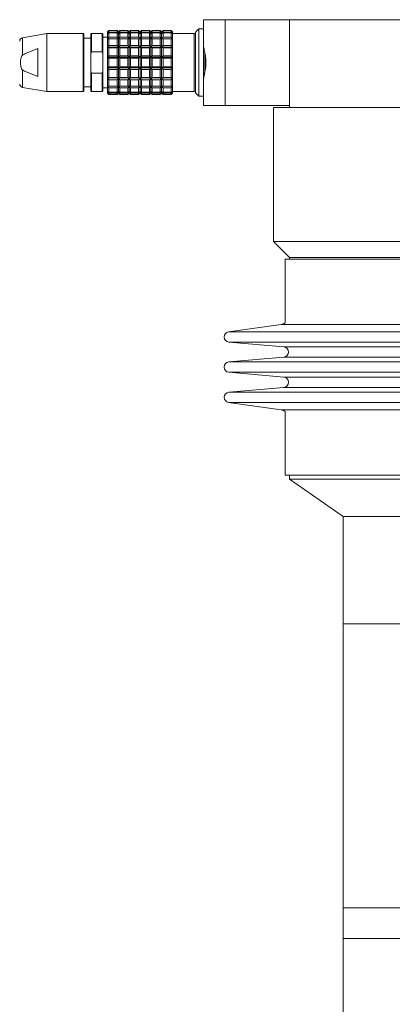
# Model space of a CAD drawing. Header units: inches. Extents: x -4.2 to 22.3, y -10.2 to 17.4.
# Tile 119 of 121: x 15.9 to 18.1, y 5.2 to 11. Entities that reach past the tile are written whole.
import ezdxf

# ---------------------------------------------------------------- set-up
doc = ezdxf.new("R2010")
doc.units = ezdxf.units.IN
doc.header["$MEASUREMENT"] = 0

msp = doc.modelspace()

# ---------------------------------------------------------------- linework, layer by layer
at = {"color": 7, "linetype": 'Continuous', "lineweight": 15}
for p, q in [((16.9622, 10.8305), (16.9622, 10.9795)), ((16.9622, 10.9795), (17.0872, 10.9795)), ((17.0872, 10.9795), (17.0872, 10.4795)), ((17.0872, 10.9795), (17.4622, 10.9795)), ((17.4622, 10.9795), (17.4622, 10.4675)), ((17.4622, 10.9795), (22.0557, 10.9795)), ((16.411, 10.9164), (16.4031, 10.9087)), ((16.4031, 10.9087), (16.411, 10.9164)), ((16.4031, 10.9087), (16.4031, 10.8979)), ((16.411, 10.9164), (16.411, 10.9077)), ((16.4583, 10.9164), (16.411, 10.9164)), ((16.4583, 10.9164), (16.4583, 10.9077)), ((16.4661, 10.9087), (16.4583, 10.9164)), ((16.4583, 10.9164), (16.4661, 10.9087)), ((16.474, 10.9164), (16.4661, 10.9087)), ((16.4661, 10.9087), (16.4661, 10.8979)), ((16.474, 10.9164), (16.474, 10.9077)), ((16.5212, 10.9164), (16.474, 10.9164)), ((16.5212, 10.9164), (16.5212, 10.9077)), ((16.5291, 10.9087), (16.5212, 10.9164)), ((16.537, 10.9164), (16.5291, 10.9087)), ((16.5291, 10.9087), (16.537, 10.9164)), ((16.5291, 10.9087), (16.5291, 10.8979)), ((16.537, 10.9164), (16.537, 10.9077)), ((16.5842, 10.9164), (16.537, 10.9164)), ((16.5842, 10.9164), (16.5842, 10.9077)), ((16.5921, 10.9087), (16.5842, 10.9164)), ((16.6, 10.9164), (16.5921, 10.9087)), ((16.5921, 10.9087), (16.5921, 10.8979)), ((16.6, 10.9164), (16.6, 10.9077)), ((16.6472, 10.9164), (16.6, 10.9164)), ((16.6472, 10.9164), (16.6472, 10.9077)), ((16.6551, 10.9087), (16.6472, 10.9164)), ((16.663, 10.9164), (16.6551, 10.9087)), ((16.6551, 10.9087), (16.663, 10.9164)), ((16.6551, 10.9087), (16.6551, 10.8979)), ((16.663, 10.9164), (16.663, 10.9077)), ((16.7102, 10.9164), (16.663, 10.9164)), ((16.7102, 10.9164), (16.7102, 10.9077)), ((16.7181, 10.9087), (16.7102, 10.9164)), ((16.726, 10.9164), (16.7181, 10.9087)), ((16.7181, 10.9087), (16.7181, 10.8979)), ((16.726, 10.9164), (16.726, 10.9077)), ((16.7732, 10.9164), (16.726, 10.9164)), ((16.7732, 10.9164), (16.7732, 10.9077)), ((16.7811, 10.9087), (16.7732, 10.9164)), ((16.7732, 10.9164), (16.7811, 10.9087)), ((16.7811, 10.8979), (16.7811, 10.9087)), ((16.9181, 10.9098), (16.9149, 10.9067)), ((16.9346, 10.9264), (16.918, 10.9097)), ((16.9513, 10.9264), (16.9346, 10.9264)), ((16.9346, 10.9264), (16.9346, 10.9257)), ((16.9346, 10.9257), (16.9346, 10.5327)), ((16.9622, 10.9264), (16.9511, 10.9264)), ((16.0488, 10.8988), (15.9076, 10.8739)), ((16.2614, 10.8988), (16.0488, 10.8988)), ((16.0488, 10.8988), (16.0488, 10.5602)), ((16.2653, 10.8949), (16.2614, 10.8988)), ((16.2614, 10.8988), (16.2614, 10.7295)), ((16.2653, 10.7295), (16.2653, 10.8949)), ((16.3047, 10.8713), (16.2653, 10.8713)), ((16.3086, 10.8988), (16.3047, 10.8949)), ((16.3047, 10.8949), (16.3047, 10.7799)), ((16.3716, 10.8988), (16.3086, 10.8988)), ((16.3086, 10.8988), (16.3086, 10.7916)), ((16.3756, 10.8949), (16.3716, 10.8988)), ((16.3716, 10.8988), (16.3716, 10.7916)), ((16.3756, 10.7799), (16.3756, 10.8949)), ((16.4031, 10.8772), (16.3756, 10.8772)), ((16.4031, 10.8979), (16.411, 10.9077)), ((16.411, 10.9025), (16.4031, 10.8979)), ((16.4031, 10.8979), (16.4031, 10.8667)), ((16.4031, 10.8667), (16.411, 10.8776)), ((16.411, 10.8677), (16.4031, 10.8667)), ((16.4031, 10.8667), (16.4031, 10.8191)), ((16.411, 10.9077), (16.4583, 10.9077)), ((16.411, 10.9025), (16.411, 10.8776)), ((16.4583, 10.9025), (16.411, 10.9025)), ((16.411, 10.8776), (16.4583, 10.8776)), ((16.411, 10.8677), (16.411, 10.8296)), ((16.4583, 10.8677), (16.411, 10.8677)), ((16.4583, 10.9077), (16.4661, 10.8979)), ((16.4583, 10.9025), (16.4583, 10.8776)), ((16.4661, 10.8979), (16.4583, 10.9025)), ((16.4583, 10.8776), (16.4661, 10.8667)), ((16.4583, 10.8677), (16.4583, 10.8296)), ((16.4661, 10.8667), (16.4583, 10.8677)), ((16.4661, 10.8979), (16.474, 10.9077)), ((16.474, 10.9025), (16.4661, 10.8979)), ((16.4661, 10.8979), (16.4661, 10.8667)), ((16.4661, 10.8667), (16.474, 10.8776)), ((16.474, 10.8677), (16.4661, 10.8667)), ((16.4661, 10.8667), (16.4661, 10.8191)), ((16.474, 10.9077), (16.5212, 10.9077)), ((16.474, 10.9025), (16.474, 10.8776)), ((16.5212, 10.9025), (16.474, 10.9025)), ((16.474, 10.8776), (16.5212, 10.8776)), ((16.474, 10.8677), (16.474, 10.8296)), ((16.5212, 10.8677), (16.474, 10.8677)), ((16.5212, 10.9077), (16.5291, 10.8979)), ((16.5212, 10.9025), (16.5212, 10.8776)), ((16.5291, 10.8979), (16.5212, 10.9025)), ((16.5212, 10.8776), (16.5291, 10.8667)), ((16.5212, 10.8677), (16.5212, 10.8296)), ((16.5291, 10.8667), (16.5212, 10.8677)), ((16.5291, 10.8979), (16.537, 10.9077)), ((16.537, 10.9025), (16.5291, 10.8979)), ((16.5291, 10.8979), (16.5291, 10.8667)), ((16.5291, 10.8667), (16.537, 10.8776)), ((16.537, 10.8677), (16.5291, 10.8667)), ((16.5291, 10.8667), (16.5291, 10.8191)), ((16.537, 10.9077), (16.5842, 10.9077)), ((16.537, 10.9025), (16.537, 10.8776)), ((16.5842, 10.9025), (16.537, 10.9025)), ((16.537, 10.8776), (16.5842, 10.8776)), ((16.537, 10.8677), (16.537, 10.8296)), ((16.5842, 10.8677), (16.537, 10.8677)), ((16.5842, 10.9077), (16.5921, 10.8979)), ((16.5842, 10.9025), (16.5842, 10.8776)), ((16.5921, 10.8979), (16.5842, 10.9025)), ((16.5842, 10.8776), (16.5921, 10.8667)), ((16.5842, 10.8677), (16.5842, 10.8296)), ((16.5921, 10.8667), (16.5842, 10.8677)), ((16.5921, 10.8979), (16.6, 10.9077)), ((16.6, 10.9025), (16.5921, 10.8979)), ((16.5921, 10.8979), (16.5921, 10.8667)), ((16.5921, 10.8667), (16.6, 10.8776)), ((16.6, 10.8677), (16.5921, 10.8667)), ((16.5921, 10.8667), (16.5921, 10.8191)), ((16.6, 10.9077), (16.6472, 10.9077)), ((16.6, 10.9025), (16.6, 10.8776)), ((16.6472, 10.9025), (16.6, 10.9025)), ((16.6, 10.8776), (16.6472, 10.8776)), ((16.6, 10.8677), (16.6, 10.8296)), ((16.6472, 10.8677), (16.6, 10.8677)), ((16.6472, 10.9077), (16.6551, 10.8979)), ((16.6472, 10.9025), (16.6472, 10.8776)), ((16.6551, 10.8979), (16.6472, 10.9025)), ((16.6472, 10.8776), (16.6551, 10.8667)), ((16.6472, 10.8677), (16.6472, 10.8296)), ((16.6551, 10.8667), (16.6472, 10.8677)), ((16.6551, 10.8979), (16.663, 10.9077)), ((16.663, 10.9025), (16.6551, 10.8979)), ((16.6551, 10.8979), (16.6551, 10.8667)), ((16.6551, 10.8667), (16.663, 10.8776)), ((16.663, 10.8677), (16.6551, 10.8667)), ((16.6551, 10.8667), (16.6551, 10.8191)), ((16.663, 10.9077), (16.7102, 10.9077)), ((16.663, 10.9025), (16.663, 10.8776)), ((16.7102, 10.9025), (16.663, 10.9025)), ((16.663, 10.8776), (16.7102, 10.8776)), ((16.663, 10.8677), (16.663, 10.8296)), ((16.7102, 10.8677), (16.663, 10.8677)), ((16.7102, 10.9077), (16.7181, 10.8979)), ((16.7102, 10.9025), (16.7102, 10.8776)), ((16.7181, 10.8979), (16.7102, 10.9025)), ((16.7102, 10.8776), (16.7181, 10.8667)), ((16.7102, 10.8677), (16.7102, 10.8296)), ((16.7181, 10.8667), (16.7102, 10.8677)), ((16.7181, 10.8979), (16.726, 10.9077)), ((16.726, 10.9025), (16.7181, 10.8979)), ((16.7181, 10.8979), (16.7181, 10.8667)), ((16.7181, 10.8667), (16.726, 10.8776)), ((16.726, 10.8677), (16.7181, 10.8667)), ((16.7181, 10.8667), (16.7181, 10.8191)), ((16.726, 10.9077), (16.7732, 10.9077)), ((16.726, 10.9025), (16.726, 10.8776)), ((16.7732, 10.9025), (16.726, 10.9025)), ((16.726, 10.8776), (16.7732, 10.8776)), ((16.726, 10.8677), (16.726, 10.8296)), ((16.7732, 10.8677), (16.726, 10.8677)), ((16.7732, 10.9077), (16.7811, 10.8979)), ((16.7732, 10.9025), (16.7732, 10.8776)), ((16.7811, 10.8979), (16.7732, 10.9025)), ((16.7732, 10.8776), (16.7811, 10.8667)), ((16.7732, 10.8677), (16.7732, 10.8296)), ((16.7811, 10.8667), (16.7732, 10.8677)), ((16.9071, 10.8988), (16.7811, 10.8988)), ((16.7811, 10.8667), (16.7811, 10.8979)), ((16.7811, 10.8191), (16.7811, 10.8667)), ((16.9149, 10.9067), (16.9149, 10.5524)), ((16.9149, 10.5681), (16.9149, 10.8909)), ((15.926, 10.7825), (15.9976, 10.8114)), ((15.9976, 10.8114), (15.9976, 10.6477)), ((16.4031, 10.8191), (16.411, 10.8296)), ((16.4031, 10.8191), (16.4031, 10.7606)), ((16.411, 10.8163), (16.4031, 10.8191)), ((16.4661, 10.8191), (16.4031, 10.8191)), ((16.411, 10.8296), (16.4583, 10.8296)), ((16.411, 10.8163), (16.411, 10.7696)), ((16.4583, 10.8163), (16.411, 10.8163)), ((16.4583, 10.8296), (16.4661, 10.8191)), ((16.4661, 10.8191), (16.4583, 10.8163)), ((16.4583, 10.8163), (16.4583, 10.7696)), ((16.4661, 10.8191), (16.474, 10.8296)), ((16.4661, 10.8191), (16.4661, 10.7606)), ((16.474, 10.8163), (16.4661, 10.8191)), ((16.5291, 10.8191), (16.4661, 10.8191)), ((16.474, 10.8296), (16.5212, 10.8296)), ((16.474, 10.8163), (16.474, 10.7696)), ((16.5212, 10.8163), (16.474, 10.8163)), ((16.5212, 10.8296), (16.5291, 10.8191)), ((16.5291, 10.8191), (16.5212, 10.8163)), ((16.5212, 10.8163), (16.5212, 10.7696)), ((16.5291, 10.8191), (16.537, 10.8296)), ((16.5291, 10.8191), (16.5291, 10.7606)), ((16.537, 10.8163), (16.5291, 10.8191)), ((16.5921, 10.8191), (16.5291, 10.8191)), ((16.537, 10.8296), (16.5842, 10.8296)), ((16.537, 10.8163), (16.537, 10.7696)), ((16.5842, 10.8163), (16.537, 10.8163)), ((16.5842, 10.8296), (16.5921, 10.8191)), ((16.5921, 10.8191), (16.5842, 10.8163)), ((16.5842, 10.8163), (16.5842, 10.7696)), ((16.5921, 10.8191), (16.6, 10.8296)), ((16.5921, 10.8191), (16.5921, 10.7606)), ((16.6, 10.8163), (16.5921, 10.8191)), ((16.6551, 10.8191), (16.5921, 10.8191)), ((16.6, 10.8296), (16.6472, 10.8296)), ((16.6, 10.8163), (16.6, 10.7696)), ((16.6472, 10.8163), (16.6, 10.8163)), ((16.6472, 10.8296), (16.6551, 10.8191)), ((16.6551, 10.8191), (16.6472, 10.8163)), ((16.6472, 10.8163), (16.6472, 10.7696)), ((16.6551, 10.8191), (16.663, 10.8296)), ((16.6551, 10.8191), (16.6551, 10.7606)), ((16.663, 10.8163), (16.6551, 10.8191)), ((16.7181, 10.8191), (16.6551, 10.8191)), ((16.663, 10.8296), (16.7102, 10.8296)), ((16.663, 10.8163), (16.663, 10.7696)), ((16.7102, 10.8163), (16.663, 10.8163)), ((16.7102, 10.8296), (16.7181, 10.8191)), ((16.7181, 10.8191), (16.7102, 10.8163)), ((16.7102, 10.8163), (16.7102, 10.7696)), ((16.7181, 10.8191), (16.726, 10.8296)), ((16.7181, 10.8191), (16.7181, 10.7606)), ((16.726, 10.8163), (16.7181, 10.8191)), ((16.7811, 10.8191), (16.7181, 10.8191)), ((16.726, 10.8296), (16.7732, 10.8296)), ((16.726, 10.8163), (16.726, 10.7696)), ((16.7732, 10.8163), (16.726, 10.8163)), ((16.7732, 10.8296), (16.7811, 10.8191)), ((16.7811, 10.8191), (16.7732, 10.8163)), ((16.7732, 10.8163), (16.7732, 10.7696)), ((16.7811, 10.7606), (16.7811, 10.8191)), ((16.9622, 10.8305), (16.9622, 10.6285)), ((15.9076, 10.7727), (15.9185, 10.7787)), ((15.9185, 10.7787), (15.926, 10.7825)), ((16.3047, 10.7799), (16.3086, 10.7916)), ((16.3047, 10.6791), (16.3047, 10.7799)), ((16.3086, 10.7916), (16.3716, 10.7916)), ((16.3716, 10.7916), (16.3756, 10.7799)), ((16.3756, 10.6791), (16.3756, 10.7799)), ((16.4031, 10.7606), (16.411, 10.7696)), ((16.4031, 10.7606), (16.4031, 10.6984)), ((16.411, 10.7544), (16.4031, 10.7606)), ((16.4661, 10.7606), (16.4031, 10.7606)), ((16.411, 10.7696), (16.4583, 10.7696)), ((16.411, 10.7544), (16.411, 10.7047)), ((16.4583, 10.7544), (16.411, 10.7544)), ((16.4583, 10.7696), (16.4661, 10.7606)), ((16.4661, 10.7606), (16.4583, 10.7544)), ((16.4583, 10.7544), (16.4583, 10.7047)), ((16.4661, 10.7606), (16.474, 10.7696)), ((16.4661, 10.7606), (16.4661, 10.6984)), ((16.474, 10.7544), (16.4661, 10.7606)), ((16.5291, 10.7606), (16.4661, 10.7606)), ((16.474, 10.7696), (16.5212, 10.7696)), ((16.474, 10.7544), (16.474, 10.7047)), ((16.5212, 10.7544), (16.474, 10.7544)), ((16.5212, 10.7696), (16.5291, 10.7606)), ((16.5291, 10.7606), (16.5212, 10.7544)), ((16.5212, 10.7544), (16.5212, 10.7047)), ((16.5291, 10.7606), (16.537, 10.7696)), ((16.5291, 10.7606), (16.5291, 10.6984)), ((16.537, 10.7544), (16.5291, 10.7606)), ((16.5921, 10.7606), (16.5291, 10.7606)), ((16.537, 10.7696), (16.5842, 10.7696)), ((16.537, 10.7544), (16.537, 10.7047)), ((16.5842, 10.7544), (16.537, 10.7544)), ((16.5842, 10.7696), (16.5921, 10.7606)), ((16.5921, 10.7606), (16.5842, 10.7544)), ((16.5842, 10.7544), (16.5842, 10.7047)), ((16.5921, 10.7606), (16.6, 10.7696)), ((16.5921, 10.7606), (16.5921, 10.6984)), ((16.6, 10.7544), (16.5921, 10.7606)), ((16.6551, 10.7606), (16.5921, 10.7606)), ((16.6, 10.7696), (16.6472, 10.7696)), ((16.6, 10.7544), (16.6, 10.7047)), ((16.6472, 10.7544), (16.6, 10.7544)), ((16.6472, 10.7696), (16.6551, 10.7606)), ((16.6551, 10.7606), (16.6472, 10.7544)), ((16.6472, 10.7544), (16.6472, 10.7047)), ((16.6551, 10.7606), (16.663, 10.7696)), ((16.6551, 10.7606), (16.6551, 10.6984)), ((16.663, 10.7544), (16.6551, 10.7606)), ((16.7181, 10.7606), (16.6551, 10.7606)), ((16.663, 10.7696), (16.7102, 10.7696)), ((16.663, 10.7544), (16.663, 10.7047)), ((16.7102, 10.7544), (16.663, 10.7544)), ((16.7102, 10.7696), (16.7181, 10.7606)), ((16.7181, 10.7606), (16.7102, 10.7544)), ((16.7102, 10.7544), (16.7102, 10.7047)), ((16.7181, 10.7606), (16.726, 10.7696)), ((16.7181, 10.7606), (16.7181, 10.6984)), ((16.726, 10.7544), (16.7181, 10.7606)), ((16.7811, 10.7606), (16.7181, 10.7606)), ((16.726, 10.7696), (16.7732, 10.7696)), ((16.726, 10.7544), (16.726, 10.7047)), ((16.7732, 10.7544), (16.726, 10.7544)), ((16.7732, 10.7696), (16.7811, 10.7606)), ((16.7811, 10.7606), (16.7732, 10.7544)), ((16.7732, 10.7544), (16.7732, 10.7047)), ((16.7811, 10.6984), (16.7811, 10.7606)), ((16.9691, 10.6703), (16.9691, 10.7894)), ((15.9185, 10.6803), (15.9076, 10.6864)), ((15.926, 10.6765), (15.9185, 10.6803)), ((16.2614, 10.7295), (16.2614, 10.5602)), ((16.2653, 10.5642), (16.2653, 10.7295)), ((16.3086, 10.6674), (16.3047, 10.6791)), ((16.3047, 10.6791), (16.3047, 10.5642)), ((16.3756, 10.6791), (16.3716, 10.6674)), ((16.3756, 10.5642), (16.3756, 10.6791)), ((16.4031, 10.6984), (16.411, 10.7047)), ((16.4661, 10.6984), (16.4031, 10.6984)), ((16.411, 10.6895), (16.4031, 10.6984)), ((16.4031, 10.6984), (16.4031, 10.64)), ((16.411, 10.7047), (16.4583, 10.7047)), ((16.4583, 10.6895), (16.411, 10.6895)), ((16.411, 10.6895), (16.411, 10.6428)), ((16.4583, 10.7047), (16.4661, 10.6984)), ((16.4661, 10.6984), (16.4583, 10.6895)), ((16.4583, 10.6895), (16.4583, 10.6428)), ((16.4661, 10.6984), (16.474, 10.7047)), ((16.5291, 10.6984), (16.4661, 10.6984)), ((16.4661, 10.6984), (16.4661, 10.64)), ((16.474, 10.6895), (16.4661, 10.6984)), ((16.474, 10.7047), (16.5212, 10.7047)), ((16.5212, 10.6895), (16.474, 10.6895)), ((16.474, 10.6895), (16.474, 10.6428)), ((16.5212, 10.7047), (16.5291, 10.6984)), ((16.5291, 10.6984), (16.5212, 10.6895)), ((16.5212, 10.6895), (16.5212, 10.6428)), ((16.5291, 10.6984), (16.537, 10.7047)), ((16.5921, 10.6984), (16.5291, 10.6984)), ((16.5291, 10.6984), (16.5291, 10.64)), ((16.537, 10.6895), (16.5291, 10.6984)), ((16.537, 10.7047), (16.5842, 10.7047)), ((16.5842, 10.6895), (16.537, 10.6895)), ((16.537, 10.6895), (16.537, 10.6428)), ((16.5842, 10.7047), (16.5921, 10.6984)), ((16.5921, 10.6984), (16.5842, 10.6895)), ((16.5842, 10.6895), (16.5842, 10.6428)), ((16.5921, 10.6984), (16.6, 10.7047)), ((16.6551, 10.6984), (16.5921, 10.6984)), ((16.5921, 10.6984), (16.5921, 10.64)), ((16.6, 10.6895), (16.5921, 10.6984)), ((16.6, 10.7047), (16.6472, 10.7047)), ((16.6, 10.6895), (16.6, 10.6428)), ((16.6472, 10.6895), (16.6, 10.6895)), ((16.6472, 10.7047), (16.6551, 10.6984)), ((16.6551, 10.6984), (16.6472, 10.6895)), ((16.6472, 10.6895), (16.6472, 10.6428)), ((16.6551, 10.6984), (16.663, 10.7047)), ((16.7181, 10.6984), (16.6551, 10.6984)), ((16.6551, 10.6984), (16.6551, 10.64)), ((16.663, 10.6895), (16.6551, 10.6984)), ((16.663, 10.7047), (16.7102, 10.7047)), ((16.7102, 10.6895), (16.663, 10.6895)), ((16.663, 10.6895), (16.663, 10.6428)), ((16.7102, 10.7047), (16.7181, 10.6984)), ((16.7181, 10.6984), (16.7102, 10.6895)), ((16.7102, 10.6895), (16.7102, 10.6428)), ((16.7181, 10.6984), (16.726, 10.7047)), ((16.7811, 10.6984), (16.7181, 10.6984)), ((16.7181, 10.6984), (16.7181, 10.64)), ((16.726, 10.6895), (16.7181, 10.6984)), ((16.726, 10.7047), (16.7732, 10.7047)), ((16.726, 10.6895), (16.726, 10.6428)), ((16.7732, 10.6895), (16.726, 10.6895)), ((16.7732, 10.7047), (16.7811, 10.6984)), ((16.7811, 10.6984), (16.7732, 10.6895)), ((16.7732, 10.6895), (16.7732, 10.6428)), ((16.7811, 10.64), (16.7811, 10.6984)), ((15.9976, 10.6477), (15.926, 10.6765)), ((16.3716, 10.6674), (16.3086, 10.6674)), ((16.3086, 10.6674), (16.3086, 10.5602)), ((16.3716, 10.6674), (16.3716, 10.5602)), ((16.4031, 10.64), (16.411, 10.6428)), ((16.4661, 10.64), (16.4031, 10.64)), ((16.411, 10.6294), (16.4031, 10.64)), ((16.4031, 10.64), (16.4031, 10.5923)), ((16.411, 10.6428), (16.4583, 10.6428)), ((16.4583, 10.6294), (16.411, 10.6294)), ((16.411, 10.6294), (16.411, 10.5913)), ((16.4583, 10.6428), (16.4661, 10.64)), ((16.4661, 10.64), (16.4583, 10.6294)), ((16.4583, 10.6294), (16.4583, 10.5913)), ((16.4661, 10.64), (16.474, 10.6428)), ((16.5291, 10.64), (16.4661, 10.64)), ((16.4661, 10.64), (16.4661, 10.5923)), ((16.474, 10.6294), (16.4661, 10.64)), ((16.474, 10.6428), (16.5212, 10.6428)), ((16.5212, 10.6294), (16.474, 10.6294)), ((16.474, 10.6294), (16.474, 10.5913)), ((16.5212, 10.6428), (16.5291, 10.64)), ((16.5291, 10.64), (16.5212, 10.6294)), ((16.5212, 10.6294), (16.5212, 10.5913)), ((16.5291, 10.64), (16.537, 10.6428)), ((16.5921, 10.64), (16.5291, 10.64)), ((16.5291, 10.64), (16.5291, 10.5923)), ((16.537, 10.6294), (16.5291, 10.64)), ((16.537, 10.6428), (16.5842, 10.6428)), ((16.5842, 10.6294), (16.537, 10.6294)), ((16.537, 10.6294), (16.537, 10.5913)), ((16.5842, 10.6428), (16.5921, 10.64)), ((16.5921, 10.64), (16.5842, 10.6294)), ((16.5842, 10.6294), (16.5842, 10.5913)), ((16.5921, 10.64), (16.6, 10.6428)), ((16.6551, 10.64), (16.5921, 10.64)), ((16.5921, 10.64), (16.5921, 10.5923)), ((16.6, 10.6294), (16.5921, 10.64)), ((16.6, 10.6428), (16.6472, 10.6428)), ((16.6472, 10.6294), (16.6, 10.6294)), ((16.6, 10.6294), (16.6, 10.5913)), ((16.6472, 10.6428), (16.6551, 10.64)), ((16.6551, 10.64), (16.6472, 10.6294)), ((16.6472, 10.6294), (16.6472, 10.5913)), ((16.6551, 10.64), (16.663, 10.6428)), ((16.7181, 10.64), (16.6551, 10.64)), ((16.6551, 10.64), (16.6551, 10.5923)), ((16.663, 10.6294), (16.6551, 10.64)), ((16.663, 10.6428), (16.7102, 10.6428)), ((16.7102, 10.6294), (16.663, 10.6294)), ((16.663, 10.6294), (16.663, 10.5913)), ((16.7102, 10.6428), (16.7181, 10.64)), ((16.7181, 10.64), (16.7102, 10.6294)), ((16.7102, 10.6294), (16.7102, 10.5913)), ((16.7181, 10.64), (16.726, 10.6428)), ((16.7811, 10.64), (16.7181, 10.64)), ((16.7181, 10.64), (16.7181, 10.5923)), ((16.726, 10.6294), (16.7181, 10.64)), ((16.726, 10.6428), (16.7732, 10.6428)), ((16.7732, 10.6294), (16.726, 10.6294)), ((16.726, 10.6294), (16.726, 10.5913)), ((16.7732, 10.6428), (16.7811, 10.64)), ((16.7811, 10.64), (16.7732, 10.6294)), ((16.7732, 10.6294), (16.7732, 10.5913)), ((16.7811, 10.5923), (16.7811, 10.64)), ((16.9622, 10.4795), (16.9622, 10.6285)), ((15.9076, 10.5851), (16.0488, 10.5602)), ((16.2614, 10.5602), (16.2653, 10.5642)), ((16.2653, 10.5878), (16.3047, 10.5878)), ((16.3047, 10.5642), (16.3086, 10.5602)), ((16.3716, 10.5602), (16.3756, 10.5642)), ((16.3756, 10.5819), (16.4031, 10.5819)), ((16.4031, 10.5923), (16.411, 10.5913)), ((16.411, 10.5814), (16.4031, 10.5923)), ((16.4031, 10.5923), (16.4031, 10.5612)), ((16.411, 10.5913), (16.4583, 10.5913)), ((16.411, 10.5814), (16.411, 10.5566)), ((16.4583, 10.5814), (16.411, 10.5814)), ((16.4583, 10.5913), (16.4661, 10.5923)), ((16.4661, 10.5923), (16.4583, 10.5814)), ((16.4583, 10.5814), (16.4583, 10.5566)), ((16.4661, 10.5923), (16.474, 10.5913)), ((16.4661, 10.5923), (16.4661, 10.5612)), ((16.474, 10.5814), (16.4661, 10.5923)), ((16.474, 10.5913), (16.5212, 10.5913)), ((16.474, 10.5814), (16.474, 10.5566)), ((16.5212, 10.5814), (16.474, 10.5814)), ((16.5212, 10.5913), (16.5291, 10.5923)), ((16.5291, 10.5923), (16.5212, 10.5814)), ((16.5212, 10.5814), (16.5212, 10.5566)), ((16.5291, 10.5923), (16.537, 10.5913)), ((16.5291, 10.5923), (16.5291, 10.5612)), ((16.537, 10.5814), (16.5291, 10.5923)), ((16.537, 10.5913), (16.5842, 10.5913)), ((16.5842, 10.5814), (16.537, 10.5814)), ((16.537, 10.5814), (16.537, 10.5566)), ((16.5842, 10.5913), (16.5921, 10.5923)), ((16.5921, 10.5923), (16.5842, 10.5814)), ((16.5842, 10.5814), (16.5842, 10.5566)), ((16.5921, 10.5923), (16.6, 10.5913)), ((16.5921, 10.5923), (16.5921, 10.5612)), ((16.6, 10.5814), (16.5921, 10.5923)), ((16.6, 10.5913), (16.6472, 10.5913)), ((16.6472, 10.5814), (16.6, 10.5814)), ((16.6, 10.5814), (16.6, 10.5566)), ((16.6472, 10.5913), (16.6551, 10.5923)), ((16.6551, 10.5923), (16.6472, 10.5814)), ((16.6472, 10.5814), (16.6472, 10.5566)), ((16.6551, 10.5923), (16.663, 10.5913)), ((16.6551, 10.5923), (16.6551, 10.5612)), ((16.663, 10.5814), (16.6551, 10.5923)), ((16.663, 10.5913), (16.7102, 10.5913)), ((16.663, 10.5814), (16.663, 10.5566)), ((16.7102, 10.5814), (16.663, 10.5814)), ((16.7102, 10.5913), (16.7181, 10.5923)), ((16.7181, 10.5923), (16.7102, 10.5814)), ((16.7102, 10.5814), (16.7102, 10.5566)), ((16.7181, 10.5923), (16.726, 10.5913)), ((16.7181, 10.5923), (16.7181, 10.5612)), ((16.726, 10.5814), (16.7181, 10.5923)), ((16.726, 10.5913), (16.7732, 10.5913)), ((16.7732, 10.5814), (16.726, 10.5814)), ((16.726, 10.5814), (16.726, 10.5566)), ((16.7732, 10.5913), (16.7811, 10.5923)), ((16.7811, 10.5923), (16.7732, 10.5814)), ((16.7732, 10.5814), (16.7732, 10.5566)), ((16.7811, 10.5612), (16.7811, 10.5923)), ((16.0488, 10.5602), (16.2614, 10.5602)), ((16.3086, 10.5602), (16.3716, 10.5602)), ((16.4031, 10.5612), (16.411, 10.5566)), ((16.411, 10.5513), (16.4031, 10.5612)), ((16.4031, 10.5612), (16.4031, 10.5504)), ((16.4031, 10.5504), (16.411, 10.5427)), ((16.411, 10.5427), (16.4031, 10.5504)), ((16.411, 10.5566), (16.4583, 10.5566)), ((16.4583, 10.5513), (16.411, 10.5513)), ((16.411, 10.5513), (16.411, 10.5427)), ((16.411, 10.5427), (16.4583, 10.5427)), ((16.4583, 10.5566), (16.4661, 10.5612)), ((16.4661, 10.5612), (16.4583, 10.5513)), ((16.4583, 10.5513), (16.4583, 10.5427)), ((16.4583, 10.5427), (16.4661, 10.5504)), ((16.4661, 10.5504), (16.4583, 10.5427)), ((16.4661, 10.5612), (16.474, 10.5566)), ((16.4661, 10.5612), (16.4661, 10.5504)), ((16.474, 10.5513), (16.4661, 10.5612)), ((16.4661, 10.5504), (16.474, 10.5427)), ((16.474, 10.5427), (16.4661, 10.5504)), ((16.474, 10.5566), (16.5212, 10.5566)), ((16.5212, 10.5513), (16.474, 10.5513)), ((16.474, 10.5513), (16.474, 10.5427)), ((16.474, 10.5427), (16.5212, 10.5427)), ((16.5212, 10.5566), (16.5291, 10.5612)), ((16.5291, 10.5612), (16.5212, 10.5513)), ((16.5212, 10.5513), (16.5212, 10.5427)), ((16.5212, 10.5427), (16.5291, 10.5504)), ((16.5291, 10.5504), (16.5212, 10.5427)), ((16.5291, 10.5612), (16.537, 10.5566)), ((16.5291, 10.5612), (16.5291, 10.5504)), ((16.537, 10.5513), (16.5291, 10.5612)), ((16.5291, 10.5504), (16.537, 10.5427)), ((16.537, 10.5427), (16.5291, 10.5504)), ((16.537, 10.5566), (16.5842, 10.5566)), ((16.5842, 10.5513), (16.537, 10.5513)), ((16.537, 10.5513), (16.537, 10.5427)), ((16.537, 10.5427), (16.5842, 10.5427)), ((16.5842, 10.5566), (16.5921, 10.5612)), ((16.5921, 10.5612), (16.5842, 10.5513)), ((16.5842, 10.5513), (16.5842, 10.5427)), ((16.5842, 10.5427), (16.5921, 10.5504)), ((16.5921, 10.5504), (16.5842, 10.5427)), ((16.5921, 10.5612), (16.6, 10.5566)), ((16.5921, 10.5612), (16.5921, 10.5504)), ((16.6, 10.5513), (16.5921, 10.5612)), ((16.5921, 10.5504), (16.6, 10.5427)), ((16.6, 10.5427), (16.5921, 10.5504)), ((16.6, 10.5566), (16.6472, 10.5566)), ((16.6472, 10.5513), (16.6, 10.5513)), ((16.6, 10.5513), (16.6, 10.5427)), ((16.6, 10.5427), (16.6472, 10.5427)), ((16.6472, 10.5566), (16.6551, 10.5612)), ((16.6551, 10.5612), (16.6472, 10.5513)), ((16.6472, 10.5513), (16.6472, 10.5427)), ((16.6472, 10.5427), (16.6551, 10.5504)), ((16.6551, 10.5504), (16.6472, 10.5427)), ((16.6551, 10.5612), (16.663, 10.5566)), ((16.6551, 10.5612), (16.6551, 10.5504)), ((16.663, 10.5513), (16.6551, 10.5612)), ((16.6551, 10.5504), (16.663, 10.5427)), ((16.663, 10.5427), (16.6551, 10.5504)), ((16.663, 10.5566), (16.7102, 10.5566)), ((16.7102, 10.5513), (16.663, 10.5513)), ((16.663, 10.5513), (16.663, 10.5427)), ((16.663, 10.5427), (16.7102, 10.5427)), ((16.7102, 10.5566), (16.7181, 10.5612)), ((16.7181, 10.5612), (16.7102, 10.5513)), ((16.7102, 10.5513), (16.7102, 10.5427)), ((16.7102, 10.5427), (16.7181, 10.5504)), ((16.7181, 10.5504), (16.7102, 10.5427)), ((16.7181, 10.5612), (16.726, 10.5566)), ((16.7181, 10.5612), (16.7181, 10.5504)), ((16.726, 10.5513), (16.7181, 10.5612)), ((16.7181, 10.5504), (16.726, 10.5427)), ((16.726, 10.5427), (16.7181, 10.5504)), ((16.726, 10.5566), (16.7732, 10.5566)), ((16.726, 10.5513), (16.726, 10.5427)), ((16.7732, 10.5513), (16.726, 10.5513)), ((16.726, 10.5427), (16.7732, 10.5427)), ((16.7732, 10.5566), (16.7811, 10.5612)), ((16.7811, 10.5612), (16.7732, 10.5513)), ((16.7732, 10.5513), (16.7732, 10.5427)), ((16.7732, 10.5427), (16.7811, 10.5504)), ((16.7811, 10.5504), (16.7732, 10.5427)), ((16.7811, 10.5504), (16.7811, 10.5612)), ((16.7811, 10.5602), (16.9071, 10.5602)), ((16.9149, 10.5524), (16.9346, 10.5327)), ((16.9346, 10.5327), (16.9622, 10.5327)), ((17.0872, 10.4795), (16.9622, 10.4795)), ((17.0872, 10.4795), (17.4622, 10.4795)), ((17.3687, 10.4675), (17.3687, 9.686)), ((17.3687, 10.4675), (19.7122, 10.4675)), ((22.0557, 10.4675), (17.4622, 10.4675)), ((17.3687, 9.686), (17.4622, 9.5925)), ((19.7122, 9.686), (17.3687, 9.686)), ((17.4622, 9.5925), (17.4622, 9.5838)), ((19.4347, 9.5925), (17.4622, 9.5925)), ((17.4372, 9.5838), (17.4372, 9.2123)), ((17.4372, 9.5838), (19.436, 9.5838)), ((17.4141, 9.2028), (17.108, 9.1598)), ((17.1095, 9.1002), (17.4298, 9.0718)), ((17.4298, 9.012), (17.1095, 8.9837)), ((17.1095, 8.9239), (17.4298, 8.8956)), ((17.4298, 8.8358), (17.1095, 8.8075)), ((17.108, 8.7479), (17.4141, 8.7049)), ((17.4372, 8.6954), (17.4372, 8.3238)), ((17.4372, 8.3238), (19.4128, 8.3238)), ((17.4622, 8.3238), (17.4622, 8.3013)), ((17.4622, 8.3013), (17.7747, 8.0825)), ((19.4105, 8.3013), (17.4622, 8.3013)), ((17.7747, 8.0825), (17.7747, 7.4575)), ((19.7122, 8.0825), (17.7747, 8.0825)), ((17.7747, 8.0825), (21.5349, 8.0825)), ((17.7747, 7.4575), (17.7747, 5.8005)), ((17.7747, 7.4575), (18.2559, 7.4575)), ((17.7747, 5.8005), (17.7747, 5.6215)), ((17.7747, 5.8005), (21.6497, 5.8005)), ((17.7747, 5.8005), (19.8926, 5.8005)), ((17.7747, 5.6215), (17.7747, 0.8005)), ((17.7747, 5.6215), (21.6497, 5.6215))]:
    msp.add_line(p, q, dxfattribs=at)
at = {"color": 8, "linetype": 'Continuous', "lineweight": 15}
for p, q in [((15.9076, 10.8739), (15.9076, 10.7727)), ((16.9071, 10.8988), (16.9071, 10.5602)), ((15.9076, 10.6864), (15.9076, 10.5851)), ((19.3332, 9.2028), (17.4141, 9.2028)), ((20.0725, 9.1598), (17.108, 9.1598)), ((20.0723, 9.1002), (17.1095, 9.1002)), ((19.4347, 9.0718), (17.4298, 9.0718)), ((20.0723, 8.9837), (17.1095, 8.9837)), ((20.028, 9.012), (17.4298, 9.012)), ((20.0723, 8.9239), (17.1095, 8.9239)), ((20.028, 8.8956), (17.4298, 8.8956)), ((20.0723, 8.8075), (17.1095, 8.8075)), ((19.4104, 8.8358), (17.4298, 8.8358)), ((20.0725, 8.7479), (17.108, 8.7479)), ((19.3073, 8.7049), (17.4141, 8.7049))]:
    msp.add_line(p, q, dxfattribs=at)
at = {"color": 7, "linetype": 'Continuous', "lineweight": 15}
for centre, radius, start, end in [((15.911, 10.8545), 0.0197, 100, 180), ((16.9071, 10.8909), 0.00787, 0, 90), ((15.911, 10.6045), 0.0197, 180, 260), ((16.9071, 10.5681), 0.00787, 270, 0), ((17.4072, 9.2523), 0.05, 277.99915, 306.8699), ((17.1122, 9.13), 0.03, 97.99915, 264.94251), ((17.4272, 9.0419), 0.03, 275.05749, 84.94251), ((17.1122, 8.9538), 0.03, 95.05749, 264.94251), ((17.4272, 8.8657), 0.03, 275.05749, 84.94251), ((17.1122, 8.7776), 0.03, 95.05749, 262.00085), ((17.4072, 8.6554), 0.05, 53.1301, 82.00085)]:
    msp.add_arc(centre, radius, start, end, dxfattribs=at)
at = {"color": 8, "linetype": 'Continuous', "lineweight": 15}
for points, knots in [([(16.9181, 10.9098), (16.918, 10.9098), (16.9178, 10.9096), (16.9186, 10.9103), (16.9204, 10.9119), (16.9239, 10.9152), (16.929, 10.92), (16.9328, 10.9238), (16.9346, 10.9257)], [0, 0, 0, 0, 0.0193431, 0.1542796, 0.2906805, 0.4865677, 0.7518037, 1, 1, 1, 1]), ([(16.9346, 10.9257), (16.9365, 10.9257), (16.9402, 10.9257), (16.9452, 10.9259), (16.9489, 10.9262), (16.9511, 10.9264), (16.9511, 10.9264), (16.9511, 10.9264)], [0, 0, 0, 0, 0.2143156, 0.4286126, 0.6433915, 0.8584866, 1, 1, 1, 1])]:
    msp.add_open_spline(points, degree=3, knots=knots, dxfattribs=at)
at = {"color": 7, "linetype": 'Continuous', "lineweight": 15}
for points, knots in [([(16.9622, 10.6285), (16.963, 10.6361), (16.9647, 10.6512), (16.9726, 10.6848), (16.977, 10.7229), (16.9746, 10.7615), (16.9678, 10.7957), (16.9627, 10.8182), (16.9623, 10.828), (16.9622, 10.8305)], [0, 0, 0, 0, 0.155801, 0.310899, 0.478015, 0.631511, 0.779429, 0.943871, 1, 1, 1, 1]), ([(15.9076, 10.6864), (15.9065, 10.6873), (15.9034, 10.6897), (15.8986, 10.7003), (15.8961, 10.7167), (15.8958, 10.7355), (15.8974, 10.7517), (15.9002, 10.7628), (15.9041, 10.7699), (15.9066, 10.7719), (15.9076, 10.7727)], [0, 0, 0, 0, 0.046795, 0.126024, 0.368391, 0.585952, 0.74064, 0.899493, 0.957528, 1, 1, 1, 1])]:
    msp.add_open_spline(points, degree=3, knots=knots, dxfattribs=at)

doc.saveas('drawing.dxf')
